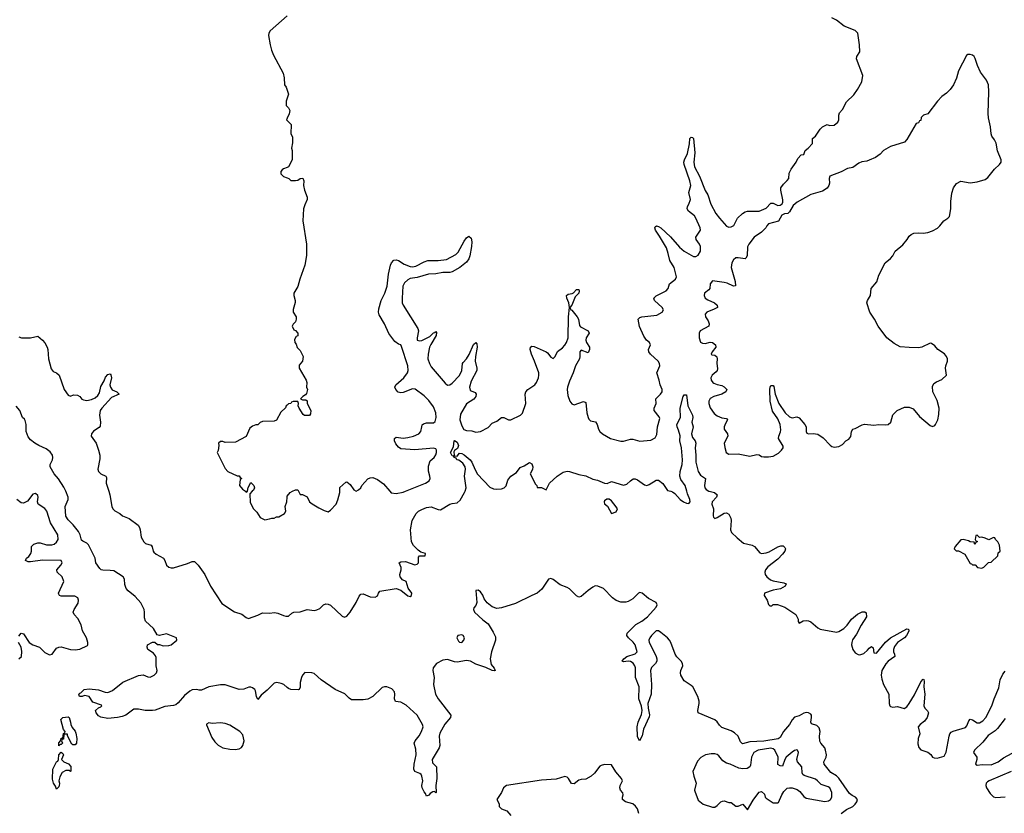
# Model space of a CAD drawing. Header units: inches. Extents: x 2494115 to 2685112, y 774173 to 915163.
# Tile 165 of 215: x 2647716 to 2656123, y 847252 to 854025. Entities that reach past the tile are written whole.
import ezdxf

# ---------------------------------------------------------------- set-up
doc = ezdxf.new("R2010")
doc.units = ezdxf.units.IN
doc.header["$MEASUREMENT"] = 0
for name, color, linetype in [('C6844', 7, 'Continuous'), ('C6845', 7, 'Continuous'), ('C6854', 7, 'Continuous'), ('C6855', 7, 'Continuous')]:
    doc.layers.add(name, color=color, linetype=linetype)

msp = doc.modelspace()

# ---------------------------------------------------------------- linework, layer by layer
at = {"layer": 'C6844', "color": 5}
for points, elevation in [([(2647710, 848764.7), (2647730, 848790.7), (2647750, 848782.8), (2647798, 848710), (2647830, 848690.3), (2647884.9, 848670), (2647930, 848623.1), (2647970, 848604.2), (2647995.1, 848610), (2648030, 848660.7), (2648050, 848670.8), (2648070, 848674), (2648150, 848650.3), (2648190, 848647.2), (2648230, 848653.7), (2648294.5, 848685.5), (2648299, 848690), (2648298, 848710), (2648286.3, 848750), (2648254, 848810), (2648240.6, 848860.6), (2648213.2, 848913.2), (2648182, 848950), (2648174, 848970), (2648181.6, 848990), (2648215.3, 849044.7), (2648218.2, 849070), (2648212.1, 849090), (2648186.4, 849106.4), (2648070, 849104.4), (2648056, 849110), (2648050, 849122), (2648048.6, 849130), (2648092.8, 849230), (2648080.5, 849270), (2648037.6, 849310), (2648033, 849330), (2648068, 849370), (2648079.7, 849390), (2648070, 849409.3), (2647910, 849411.9), (2647810, 849398.4), (2647790, 849399.6), (2647767.3, 849410), (2647775.1, 849430), (2647795, 849444.9), (2647811.6, 849468.4), (2647818.2, 849490), (2647818.3, 849530), (2647838.4, 849550), (2647870, 849561.2), (2647890, 849560.7), (2647944.6, 849544.6), (2647990, 849543.8), (2648010, 849550.1), (2648030, 849565.4), (2648045.4, 849590), (2648042.9, 849630), (2647979.5, 849730), (2647947.2, 849830), (2647930, 849853.8), (2647873, 849890), (2647869.7, 849910), (2647875.4, 849950), (2647870, 849965.2), (2647850, 849982), (2647830, 849974.5), (2647784.2, 849915.8), (2647750, 849898), (2647730, 849901.3), (2647691.2, 849931.2)], 40), ([(2650000, 848326.1), (2649970.9, 848350.9), (2649950, 848360.5), (2649912.5, 848367.5), (2649890, 848363.6), (2649830, 848303.6), (2649778.6, 848261.5), (2649750, 848223.7), (2649737, 848250), (2649730, 848297.2), (2649722.9, 848310), (2649704.2, 848324.2), (2649690, 848329.6), (2649672.1, 848327.9), (2649630, 848311.6), (2649590, 848307.3), (2649470, 848347.3), (2649430, 848349.5), (2649330, 848332.3), (2649270, 848302.4), (2649250, 848301.6), (2649228.2, 848308.2), (2649190, 848304.4), (2649170, 848294.3), (2649123.3, 848256.7), (2649070, 848193.5), (2649050, 848178), (2649030, 848171.9), (2648956.6, 848163.4), (2648872.2, 848132.3), (2648850, 848128.5), (2648787.9, 848128), (2648730, 848141.5), (2648690, 848140.4), (2648622, 848090), (2648590, 848077.7), (2648552, 848070), (2648470, 848060.9), (2648410, 848073.2), (2648390, 848085.2), (2648369.3, 848110), (2648364, 848130), (2648390, 848152), (2648410, 848162), (2648418, 848170), (2648414.6, 848174.6), (2648341.5, 848201.5), (2648309.2, 848249.2), (2648270, 848258), (2648250, 848249), (2648226, 848250), (2648222, 848270), (2648230, 848278), (2648239, 848281), (2648266, 848310), (2648310, 848313), (2648390, 848304.9), (2648445.1, 848285.1), (2648470, 848283.1), (2648510, 848300.4), (2648598, 848370), (2648730, 848426.7), (2648770, 848434.9), (2648810, 848418), (2648830, 848414.9), (2648865.2, 848430), (2648883.7, 848450), (2648889.5, 848470), (2648882, 848510), (2648881.2, 848581.2), (2648877.2, 848597.2), (2648859.3, 848619.3), (2648809.2, 848650), (2648804, 848670), (2648808.7, 848690), (2648850, 848712), (2648870, 848714), (2648892.7, 848692.7), (2648910, 848692), (2648940.7, 848680.7), (2648990, 848684.4), (2649010, 848690.6), (2649059, 848730), (2649055.3, 848750), (2648970, 848783.7), (2648910, 848768.7), (2648890, 848775.3), (2648859.5, 848830), (2648791.3, 848891.3), (2648781.3, 848921.3), (2648783, 848970), (2648778.3, 848990), (2648750, 849049.5), (2648703.5, 849103.5), (2648643.6, 849150), (2648624.7, 849170), (2648614.2, 849205.8), (2648611.6, 849250), (2648598.7, 849270), (2648520.1, 849320.1), (2648490, 849325.4), (2648426.7, 849326.7), (2648411.1, 849331.1), (2648400.6, 849340.6), (2648367, 849390), (2648359.6, 849430), (2648304.4, 849544.4), (2648290, 849558.4), (2648254.7, 849574.7), (2648244.2, 849584.2), (2648232.8, 849630), (2648218.2, 849658.2), (2648174.4, 849714.4), (2648130, 849757.4), (2648110, 849787.3), (2648104.2, 849870), (2648131.6, 849930), (2648131.6, 849950), (2648109.6, 850000)], 20), ([(2648476.6, 850000), (2648485.7, 849970), (2648501.7, 849870), (2648511.4, 849851.4), (2648530, 849832.4), (2648570, 849810.4), (2648594, 849790), (2648650, 849768.2), (2648728.2, 849710), (2648740.3, 849690), (2648745.3, 849670), (2648752.2, 849610), (2648777, 849570), (2648790, 849555.8), (2648839.6, 849539.6), (2648847, 849527), (2648854.6, 849490), (2648861.2, 849481.2), (2648882.6, 849462.6), (2648943.8, 849430), (2648957, 849410), (2648968.5, 849370), (2648990, 849354), (2649010, 849346.3), (2649030, 849347.4), (2649150, 849382.7), (2649190, 849401.3), (2649210, 849400.4), (2649241.1, 849370), (2649296, 849290), (2649344.9, 849190), (2649442.6, 849042.6), (2649550, 848970.3), (2649612.8, 848952.7), (2649650, 848922.4), (2649670, 848915.8), (2649750, 848942), (2649790, 848962.4), (2649850, 848960.3), (2649892.9, 848967.1), (2649921, 848961), (2649970, 848938.9), (2649990, 848934), (2650000, 848934.7)], 20), ([(2649642.9, 850000), (2649650, 849994), (2649662, 849998), (2649662.4, 850000)], 40), ([(2649702.6, 850000), (2649682, 849978), (2649684.7, 849904.7), (2649712, 849850), (2649742, 849822), (2649770, 849778), (2649810, 849756), (2649850, 849764.7), (2649870, 849772), (2649890, 849772), (2649910, 849782), (2649930, 849782), (2649978, 849810), (2649988, 849830), (2649982, 849870), (2649998, 849910), (2650000, 849951.3)], 40), ([(2647710, 848570.4), (2647730.8, 848589.2), (2647734.1, 848634.1), (2647729.8, 848669.8), (2647705.6, 848710)], 40)]:
    msp.add_lwpolyline(points, dxfattribs=dict(at, elevation=elevation))
for points, elevation in [([(2648170, 847835.3), (2648161.2, 847841.2), (2648126, 847914), (2648126, 847926), (2648094, 847926), (2648090, 847886), (2648078, 847882), (2648074, 847870), (2648082, 847850), (2648070, 847838), (2648062, 847838), (2648050, 847828), (2648050, 847854), (2648068, 847872), (2648070, 847892), (2648086, 847894), (2648090, 847934), (2648102, 847938), (2648106, 847950), (2648090, 847966), (2648068.7, 848051.3), (2648086, 848070), (2648130, 848076), (2648138, 848070), (2648151.3, 848030), (2648152, 848010), (2648163.6, 847983.6), (2648190, 847954), (2648196.8, 847936.8), (2648204.9, 847890), (2648201, 847850), (2648190, 847835.3)], 20), ([(2649430, 848023.8), (2649359.7, 848019.7), (2649330, 848023.7), (2649310, 848014), (2649310, 848006), (2649358, 847898), (2649381.4, 847861.4), (2649410, 847832.7), (2649450.3, 847810.3), (2649510, 847798.4), (2649556.7, 847796.7), (2649590, 847803.1), (2649610, 847814.4), (2649621.1, 847830), (2649631.9, 847870), (2649620.7, 847920.7), (2649596.3, 847950), (2649510, 848004.5), (2649470, 848018.9)], 40), ([(2648150, 847608.7), (2648138, 847618), (2648110, 847618), (2648079.6, 847600.4), (2648058, 847562), (2648051, 847530), (2648057.3, 847510), (2648053.2, 847486.8), (2648050, 847478), (2648030, 847458), (2648022.7, 847482.7), (2648005.2, 847510), (2647996.4, 847543.6), (2647998, 847630), (2648030, 847691.3), (2648042, 847698), (2648048.7, 847710), (2648050, 847752), (2648070, 847774), (2648083.6, 847763.6), (2648091.3, 847750), (2648074, 847710), (2648094, 847690), (2648134, 847674), (2648152.7, 847652.7), (2648152.7, 847612.7)], 20)]:
    msp.add_lwpolyline(points, close=True, dxfattribs=dict(at, elevation=elevation))
at = {"layer": 'C6845', "color": 5}
for points, elevation in [([(2650000, 854059.2), (2649854.8, 853930), (2649842.8, 853910), (2649840.7, 853890), (2649854, 853810), (2649866.2, 853766.2), (2649883.4, 853723.4), (2649966.8, 853570), (2649974.8, 853530), (2649978, 853470), (2649991.3, 853450), (2650000, 853424)], 40), ([(2650000, 853356), (2649991.3, 853330), (2649992.7, 853292.7), (2650000, 853284.8)], 40), ([(2650000, 853183.9), (2649994, 853170), (2650000, 853164)], 40), ([(2650000, 852765.2), (2649970, 852753.2), (2649956.8, 852743.2), (2649946, 852730), (2649944.7, 852710), (2649967.5, 852687.5), (2650000, 852675.3)], 40), ([(2647710, 851318), (2647731.1, 851311.1), (2647810, 851310.4), (2647870, 851324), (2647910.4, 851290), (2647930, 851266.8), (2647950.6, 851230), (2647956.3, 851210), (2647961.3, 851130), (2647985.5, 851045.5), (2648003.4, 851023.4), (2648031.3, 851010), (2648052.5, 850992.5), (2648094.9, 850870), (2648130, 850821), (2648150, 850811), (2648177.2, 850822.8), (2648210, 850820.5), (2648230.5, 850810), (2648247.7, 850787.7), (2648260.7, 850780.7), (2648290, 850776.5), (2648330, 850784.2), (2648361.5, 850798.5), (2648383.3, 850816.7), (2648398.6, 850841.4), (2648410, 850896), (2648437.4, 850942.6), (2648450, 850974.8), (2648470, 850998), (2648490, 851002), (2648493.7, 850993.7), (2648500.7, 850970), (2648487.3, 850910), (2648490.5, 850890), (2648506.4, 850866.4), (2648544.7, 850850), (2648564.7, 850830), (2648500.3, 850799.8), (2648416.4, 850710), (2648403.8, 850690), (2648396.4, 850650), (2648407.7, 850590), (2648404, 850556), (2648395.5, 850544.5), (2648347.1, 850512.9), (2648330.6, 850490), (2648327.3, 850470), (2648370.4, 850410.3), (2648390, 850351.3), (2648400.4, 850310), (2648402, 850278), (2648384.9, 850190), (2648390.6, 850170), (2648410, 850150.6), (2648451.3, 850130), (2648458, 850118), (2648455.3, 850070), (2648476.6, 850000)], 20), ([(2648109.6, 850000), (2648094.5, 850034.5), (2648047.1, 850107.1), (2648009.6, 850150), (2647975.3, 850210), (2647975.3, 850230), (2647997.2, 850270), (2647999.5, 850290), (2647995.6, 850310), (2647976.3, 850336.3), (2647943.1, 850363.1), (2647879.5, 850390), (2647845.1, 850410), (2647810, 850438.9), (2647790, 850466), (2647772.8, 850510), (2647773, 850570), (2647764.4, 850604.4), (2647757.1, 850617.1), (2647741.2, 850630), (2647718, 850690), (2647685.6, 850725.6)], 20), ([(2650000, 850736.4), (2649991.6, 850728.4), (2649986, 850714), (2649945.4, 850674.6), (2649910, 850608), (2649890, 850598), (2649790, 850595.3), (2649770, 850588), (2649750, 850568), (2649732.7, 850567.3), (2649703.6, 850556.4), (2649682, 850538), (2649651.1, 850468.9), (2649559.6, 850420.4), (2649470, 850418), (2649450, 850426), (2649430, 850426), (2649414, 850410), (2649418, 850390), (2649411.1, 850348.9), (2649402, 850330), (2649470, 850194), (2649494, 850170), (2649572.7, 850132.7), (2649591.6, 850131.6), (2649598, 850118), (2649614, 850110), (2649598, 850102), (2649592, 850050), (2649619.6, 850019.6), (2649642.9, 850000)], 40), ([(2649662.4, 850000), (2649668.4, 850031.6), (2649690, 850074), (2649714, 850050), (2649722, 850030), (2649712, 850010), (2649702.6, 850000)], 40)]:
    msp.add_lwpolyline(points, dxfattribs=dict(at, elevation=elevation))
at = {"layer": 'C6854', "color": 5}
for points, elevation in [([(2650000, 849951.3), (2650000.4, 849959.6), (2650026, 849990), (2650046, 850000)], 40), ([(2650000, 848934.7), (2650010, 848935.5), (2650039.3, 848960.7), (2650058, 848970), (2650110, 848972), (2650170, 848990.2), (2650230, 848983.2), (2650251.9, 848988.1), (2650278.7, 849001.3), (2650310, 849030.6), (2650330, 849039.1), (2650350, 849038), (2650370, 849027.7), (2650470, 848935.8), (2650490, 848926), (2650510, 848934.4), (2650539.1, 848970), (2650589.7, 849050), (2650614.7, 849105.3), (2650630, 849122), (2650650, 849124.4), (2650710, 849098.7), (2650750, 849095.5), (2650770, 849106.8), (2650779.3, 849130), (2650792.5, 849147.5), (2650930, 849170.4), (2650970, 849156.3), (2651030, 849106.7), (2651050, 849103.1), (2651062.7, 849110), (2651065.1, 849130), (2651033.9, 849173.9), (2651016, 849230), (2650985.8, 849245.8), (2650965.1, 849270), (2650962.4, 849290), (2650972.8, 849330), (2650973, 849350), (2650957.2, 849390), (2650970, 849399.1), (2651010, 849402), (2651090, 849373.7), (2651110, 849377.6), (2651120.5, 849390), (2651121.7, 849438.3), (2651129.3, 849450.7), (2651177.2, 849450), (2651181.2, 849470), (2651140.1, 849480.1), (2651118, 849498), (2651078.5, 849538.5), (2651060.5, 849570), (2651051.6, 849670), (2651066.6, 849750), (2651100.4, 849810), (2651121.3, 849830), (2651150, 849844.7), (2651190, 849861.5), (2651230, 849866.5), (2651290, 849843.7), (2651310, 849843.1), (2651390, 849890.5), (2651410, 849897.3), (2651450, 849900.7), (2651476.6, 849923.4), (2651515.1, 849990), (2651518.4, 850000)], 20), ([(2650096.3, 850000), (2650110, 849974), (2650130, 849972), (2650170, 849952), (2650190.7, 849910.7), (2650213.2, 849893.2), (2650270, 849858), (2650315.3, 849835.3), (2650350, 849824.7), (2650370, 849838), (2650417.2, 849890), (2650432.5, 849927.5), (2650449, 849990), (2650449.2, 850000)], 40), ([(2650875.8, 850000), (2650886.7, 849986.7), (2650930, 849981.3), (2650990, 849992), (2651009.6, 850000)], 40), ([(2653275.5, 850000), (2653290, 849995.5), (2653310, 849981.6), (2653356.5, 849930), (2653383.1, 849910), (2653410, 849897.7), (2653430, 849897), (2653441.1, 849910), (2653438.9, 849930), (2653418, 849978), (2653412.1, 850000)], 20), ([(2653603.7, 850000), (2653649.2, 849989.2), (2653671.7, 849970), (2653664.2, 849950), (2653629.2, 849910), (2653626.4, 849890), (2653639.2, 849850), (2653635.5, 849790), (2653639.9, 849779.9), (2653650, 849767.3), (2653670, 849775.5), (2653730, 849814.3), (2653750, 849816), (2653770, 849804.4), (2653787.4, 849770), (2653790.3, 849749.7), (2653785.5, 849670), (2653794, 849650), (2653842, 849602), (2653896.9, 849556.9), (2653970, 849540.5), (2653990, 849527.7), (2654035.8, 849475.8), (2654050.3, 849470.3), (2654090, 849474.7), (2654115.7, 849484.3), (2654190, 849526.5), (2654213.7, 849533.7), (2654234.9, 849534.9), (2654250, 849522), (2654253.4, 849510), (2654248, 849490), (2654230, 849462.9), (2654190, 849420.7), (2654103.2, 849356.8), (2654082.6, 849330), (2654077.4, 849310), (2654081.7, 849290), (2654094.9, 849270), (2654125.9, 849245.9), (2654150, 849236.1), (2654239.5, 849219.5), (2654258.8, 849210), (2654250.6, 849190), (2654212.9, 849167.1), (2654150, 849155.1), (2654074, 849130), (2654072, 849110), (2654098, 849070), (2654110, 849034), (2654122, 849022), (2654136.4, 849023.6), (2654150, 849034), (2654187.3, 849032.7), (2654250, 849011.3), (2654342, 848950), (2654362, 848910), (2654362, 848890), (2654370, 848874), (2654405.6, 848894.4), (2654430, 848898), (2654450, 848894.9), (2654470, 848885.5), (2654530, 848836), (2654550, 848824.7), (2654690, 848797), (2654710, 848803.6), (2654752.2, 848830), (2654781.1, 848859), (2654819.2, 848910), (2654870, 848951.6), (2654910, 848972.7), (2654932.7, 848972.7), (2654942, 848962), (2654946.4, 848930), (2654901.2, 848858.8), (2654859.6, 848780.4), (2654827.2, 848732.8), (2654820.2, 848710), (2654819.3, 848690), (2654830.2, 848650), (2654850, 848622.3), (2654873.6, 848606.4), (2654890, 848603.6), (2654923.3, 848616.7), (2654955.9, 848644.1), (2654970, 848662.4), (2654990, 848674.9), (2655003.4, 848663.4), (2655010, 848622), (2655030, 848618), (2655108.1, 848711.9), (2655150, 848748.4), (2655290, 848826), (2655304.7, 848824.7), (2655306, 848810), (2655299.6, 848790), (2655287, 848770), (2655270, 848749.8), (2655211.1, 848708.9), (2655184.5, 848675.5), (2655175.5, 848650), (2655177.7, 848630), (2655186.4, 848610), (2655186.7, 848590), (2655130, 848551.4), (2655110, 848527.3), (2655076.6, 848470), (2655070.1, 848430), (2655076, 848396), (2655092.2, 848350), (2655137.6, 848270), (2655138.8, 848190), (2655145.8, 848170), (2655150, 848164.2), (2655170, 848157.7), (2655210, 848164), (2655266.6, 848146.6), (2655290, 848160.3), (2655310, 848188.8), (2655356.2, 848263.8), (2655410, 848374), (2655430, 848395.5), (2655434.4, 848394.4), (2655438, 848378), (2655434.4, 848330), (2655443.2, 848270), (2655435.9, 848170), (2655443.6, 848150), (2655467.9, 848127.9), (2655475.6, 848110), (2655463.2, 848070), (2655441.1, 848038.9), (2655404.4, 848010), (2655387.8, 847990), (2655400.9, 847930), (2655386.9, 847890), (2655383.8, 847843.8), (2655392.5, 847812.5), (2655410, 847794.8), (2655470, 847774), (2655494, 847754), (2655510, 847731), (2655524.9, 847724.9), (2655550, 847723.8), (2655610, 847740.5), (2655626.1, 847773.9), (2655650.9, 847910), (2655658.3, 847930), (2655670, 847944.9), (2655686.4, 847953.6), (2655790, 847983.2), (2655802.5, 847997.5), (2655819.1, 848040.9), (2655830, 848054.9), (2655850, 848049.1), (2655890, 848024.2), (2655910, 848023.9), (2655939.4, 848040.6), (2655963.4, 848070), (2656015.3, 848170), (2656035.5, 848230), (2656076.6, 848323.4), (2656086.2, 848390), (2656110, 848439.1), (2656130, 848464.4)], 20), ([(2654730, 847249.5), (2654776, 847284), (2654830, 847310.9), (2654850.5, 847330), (2654863.7, 847350), (2654868.9, 847370), (2654851.9, 847390), (2654823.1, 847403.1), (2654800, 847420), (2654710.5, 847550.5), (2654690, 847571.5), (2654640.6, 847600.6), (2654585.1, 847670), (2654581.8, 847690), (2654600.7, 847730), (2654603.7, 847750), (2654596.2, 847790), (2654589.8, 847809.8), (2654556.2, 847850), (2654548.5, 847868.5), (2654544.2, 847910), (2654549.6, 847950), (2654541.4, 847981.5), (2654521.4, 848001.5), (2654476.6, 848016.6), (2654470, 848029), (2654476, 848070), (2654475.4, 848090), (2654470, 848096.9), (2654452, 848110), (2654430, 848113), (2654410, 848106.8), (2654370, 848084), (2654330, 848071.6), (2654312.2, 848050), (2654289.6, 848010), (2654237, 847950), (2654210, 847899.8), (2654192.7, 847887.3), (2654070, 847866.7), (2653950, 847860.7), (2653886.2, 847846.1), (2653870, 847860.7), (2653851.1, 847910), (2653819.8, 847939.8), (2653790, 847957.1), (2653710, 847984.4), (2653690, 848004.6), (2653672.3, 848032.3), (2653650.2, 848050.2), (2653509.9, 848109.9), (2653504.6, 848130), (2653517.9, 848190), (2653517.8, 848210), (2653506.1, 848250), (2653462.2, 848330), (2653450, 848343.7), (2653390, 848381.7), (2653362, 848430), (2653358.5, 848450), (2653361.2, 848470), (2653377, 848510), (2653376.5, 848530), (2653364.8, 848550), (2653327.6, 848587.6), (2653312, 848610), (2653275.8, 848710), (2653264.3, 848730), (2653246.7, 848750), (2653190, 848796.2), (2653170, 848809.9), (2653150, 848809.2), (2653110.8, 848770), (2653095.1, 848750), (2653086.7, 848730), (2653089.2, 848709.2), (2653123.2, 848650), (2653149.3, 848590), (2653156.2, 848570), (2653155.8, 848550), (2653144, 848530), (2653110, 848495.4), (2653102.3, 848470), (2653109.3, 848350), (2653106.7, 848270), (2653079.7, 848190), (2653081.6, 848150), (2653092.2, 848092.2), (2653090, 848074), (2653042, 847970), (2653030, 847913.2), (2653009.3, 847870), (2652990, 847908), (2652987.6, 847990), (2652996.8, 848030), (2653026.1, 848093.9), (2653030.8, 848130), (2653025.4, 848165.4), (2653003.5, 848230), (2653003.9, 848330), (2652973.2, 848410), (2652973.5, 848493.5), (2652968.7, 848510), (2652952.7, 848532.7), (2652930, 848547.3), (2652910, 848549.8), (2652870, 848543.7), (2652859, 848550), (2652873.2, 848570), (2652899.3, 848590), (2652970, 848611.7), (2652987.1, 848630), (2652970.3, 848690.3), (2652953.9, 848713.9), (2652914.4, 848750), (2652899.8, 848770), (2652903.8, 848790), (2652977.4, 848862.6), (2653027.7, 848892.3), (2653076.5, 848930), (2653150.6, 849010), (2653159.5, 849030), (2653149.8, 849050), (2653085, 849085), (2653030, 849132.1), (2653010, 849135.4), (2652999.1, 849130), (2652950, 849083.4), (2652910, 849059.9), (2652890, 849055), (2652850, 849055.4), (2652810, 849069.2), (2652776.8, 849090), (2652699.8, 849170), (2652651.7, 849191.7), (2652630, 849192.3), (2652610, 849183.4), (2652570, 849155), (2652510, 849102.4), (2652490, 849095.3), (2652470, 849108.7), (2652410, 849167), (2652390, 849179.5), (2652330, 849201), (2652270, 849246.5), (2652250, 849255.5), (2652230, 849249.8), (2652173.7, 849166.3), (2652135.2, 849130), (2652088.6, 849111.4), (2651950, 849042.1), (2651830, 849005.8), (2651790, 849000.3), (2651750, 849014.2), (2651708.4, 849048.4), (2651682.6, 849082.6), (2651670, 849113), (2651650, 849143.5), (2651630, 849157.3), (2651610, 849153.2), (2651619.6, 849050), (2651610, 849026.6), (2651594, 849006), (2651590.4, 848990), (2651598.7, 848970), (2651670, 848903.1), (2651715.5, 848870), (2651759.3, 848799.3), (2651777.5, 848757.5), (2651777.3, 848730), (2651743.6, 848630), (2651734.3, 848570), (2651740.9, 848520.9), (2651766, 848490), (2651774.8, 848470), (2651770, 848466.6), (2651750, 848469.6), (2651697.1, 848497.1), (2651610, 848526), (2651565.2, 848550), (2651530, 848556.9), (2651450, 848542.6), (2651430, 848544.4), (2651370, 848563.5), (2651330, 848560.4), (2651275.3, 848530), (2651246.6, 848493.4), (2651242.3, 848470), (2651253.7, 848410), (2651248.9, 848350), (2651266.7, 848270), (2651289.4, 848229.4), (2651398, 848090), (2651394, 848070), (2651347.2, 848012.8), (2651304.4, 847935.6), (2651297.7, 847910), (2651302.3, 847830), (2651298.2, 847810), (2651236.5, 847710), (2651241.4, 847681.4), (2651274, 847650), (2651278.4, 847550), (2651270.4, 847490), (2651271.1, 847428.9), (2651270, 847426), (2651268, 847428), (2651258, 847438), (2651243.6, 847436.4), (2651219.6, 847420.4), (2651210, 847406), (2651190, 847398), (2651181.5, 847421.5), (2651170, 847434), (2651153.2, 847470), (2651149.7, 847490), (2651159.6, 847530), (2651149.7, 847570), (2651142.7, 847582.7), (2651131.2, 847591.2), (2651089.6, 847610), (2651082.2, 847630), (2651085.5, 847670), (2651101.8, 847750), (2651098.9, 847798.9), (2651082.9, 847850), (2651091.6, 847870), (2651125.7, 847914.3), (2651146.2, 847950), (2651159.7, 847990), (2651156, 848010), (2651108.6, 848088.6), (2651015.1, 848175.1), (2650970, 848200.3), (2650925.9, 848205.9), (2650917.6, 848230), (2650920.2, 848270), (2650915, 848290), (2650893.4, 848313.4), (2650850, 848331.6), (2650830, 848332.4), (2650810, 848324.6), (2650731.6, 848248.4), (2650690, 848226.5), (2650650, 848221.1), (2650550, 848221.1), (2650530, 848233.6), (2650492.1, 848272.1), (2650408.4, 848308.4), (2650290, 848391), (2650230, 848445.6), (2650210, 848451.3), (2650150, 848452.8), (2650130.4, 848430), (2650121.6, 848410), (2650110.4, 848369.6), (2650112.3, 848327.7), (2650102, 848310), (2650093.7, 848306.3), (2650030, 848309.7), (2650010, 848317.6), (2650000, 848326.1)], 20), ([(2656130, 848059.8), (2656065.4, 847974.5), (2656044.7, 847955.3), (2655983.3, 847916.7), (2655939.6, 847860.4), (2655868.4, 847790), (2655860.5, 847770), (2655886.7, 847730), (2655888.5, 847710), (2655876, 847670), (2655890, 847663.8), (2655932.4, 847667.6), (2656010, 847664.8), (2656069.7, 847690), (2656116.1, 847724), (2656190, 847766)], 20), ([(2653003.7, 847250), (2652992, 847290), (2652973.7, 847313.7), (2652951.5, 847331.5), (2652889.3, 847350), (2652863.6, 847370), (2652863.5, 847390), (2652869.7, 847410), (2652866.6, 847426.6), (2652846.6, 847450), (2652839.1, 847470), (2652843.5, 847490), (2652862.4, 847530), (2652854.5, 847550), (2652806, 847606), (2652770, 847666), (2652710, 847667.8), (2652679.9, 847660.1), (2652670, 847654.5), (2652624.1, 847595.9), (2652596, 847570), (2652550, 847542.7), (2652510, 847540.9), (2652490, 847535.1), (2652450, 847504), (2652427.7, 847507.7), (2652400.9, 847550), (2652390, 847559.5), (2652370, 847567), (2652296.7, 847543.3), (2652170, 847533.6), (2651872, 847490), (2651846, 847470), (2651831, 847430), (2651791.3, 847370), (2651810, 847334), (2651811, 847310), (2651830, 847291), (2651874, 847274), (2651910, 847234)], 40), ([(2656180.4, 847610), (2655992.9, 847530), (2655980.3, 847519.7), (2655968.9, 847508.9), (2655965.5, 847490), (2655971.4, 847470), (2656001.2, 847421.2), (2656030, 847391.7), (2656050, 847386.5), (2656130, 847392.8)], 20)]:
    msp.add_lwpolyline(points, dxfattribs=dict(at, elevation=elevation))
for points, elevation in [([(2652750, 849933.2), (2652730, 849933.2), (2652710, 849919), (2652705.5, 849910), (2652710, 849892), (2652733.7, 849873.7), (2652770, 849812), (2652810, 849826), (2652819.3, 849850), (2652810, 849868.7), (2652770, 849919)], 20), ([(2655890, 849626), (2655878, 849622), (2655874, 849590), (2655878, 849578), (2655890, 849574), (2655891.6, 849568.4), (2655878, 849562), (2655870, 849546), (2655866, 849566), (2655830, 849568.7), (2655816.4, 849576.4), (2655770, 849588), (2655750, 849586), (2655702, 849530), (2655694, 849510), (2655712.7, 849492.7), (2655731.6, 849491.6), (2655784.7, 849464.7), (2655830, 849384.7), (2655842, 849382), (2655850, 849374), (2655872.7, 849372.7), (2655894, 849350), (2655930, 849344.7), (2655948.4, 849351.6), (2655987.3, 849392.7), (2656010, 849394), (2656068, 849450), (2656070, 849474), (2656086, 849490), (2656080.4, 849540.4), (2656068.4, 849568.4), (2656046, 849590), (2656042, 849602), (2656030, 849606), (2655990, 849586), (2655960.4, 849600.4), (2655930, 849608), (2655910, 849606)], 40), ([(2651490, 848775.1), (2651456, 848770), (2651448.5, 848750), (2651462.5, 848722.5), (2651470, 848711.3), (2651490, 848711), (2651509, 848730), (2651514, 848750), (2651501.2, 848770)], 20), ([(2654130, 847809.1), (2654020.5, 847790), (2653983.6, 847770), (2653963.6, 847730), (2653956.5, 847663.5), (2653950.4, 847649.6), (2653927, 847633), (2653890, 847631), (2653857.2, 847637.2), (2653782.7, 847670), (2653750, 847678.9), (2653720.2, 847700.2), (2653683.9, 847743.9), (2653670, 847754), (2653650, 847759.7), (2653619.9, 847760.1), (2653570.4, 847749.7), (2653532.1, 847727.9), (2653503.7, 847696.3), (2653462.8, 847610), (2653470.7, 847570), (2653490.6, 847510), (2653478, 847450), (2653479.6, 847439.6), (2653510, 847364.7), (2653551.1, 847331.1), (2653630, 847304.7), (2653650, 847304.7), (2653670, 847318), (2653702, 847350), (2653716.9, 847356.9), (2653730, 847358), (2653770, 847344.7), (2653790, 847344.7), (2653830, 847312), (2653850, 847312), (2653890, 847331.3), (2653930, 847282), (2653977.1, 847362.9), (2654010, 847406), (2654030, 847431), (2654050, 847438), (2654075.3, 847415.3), (2654082, 847390), (2654090, 847382), (2654150, 847342), (2654190, 847342), (2654194.6, 847345.4), (2654222.7, 847410), (2654240.8, 847439.2), (2654270, 847465.5), (2654290, 847470.6), (2654310, 847470.5), (2654354.6, 847454.6), (2654377.1, 847437.1), (2654410, 847394.9), (2654430, 847382.4), (2654590, 847351.4), (2654622.6, 847357.4), (2654638.3, 847370), (2654649.7, 847390), (2654648.8, 847430), (2654631.6, 847470), (2654619.2, 847479.2), (2654558.1, 847498.1), (2654528.4, 847530), (2654510, 847542.5), (2654413.5, 847573.5), (2654402.3, 847582.3), (2654396.4, 847596.4), (2654393.5, 847650), (2654358.3, 847690), (2654352.1, 847710), (2654365, 847770), (2654356.9, 847790), (2654350, 847793.7), (2654330, 847787.2), (2654310, 847773.7), (2654261.2, 847730), (2654248, 847710), (2654230, 847654.5), (2654210, 847656.9), (2654189.7, 847669.7), (2654190.9, 847730), (2654162.9, 847790), (2654150, 847803.5)], 40)]:
    msp.add_lwpolyline(points, close=True, dxfattribs=dict(at, elevation=elevation))
at = {"layer": 'C6855', "color": 5}
for points, elevation in [([(2651009.6, 850000), (2651181.6, 850070), (2651211.1, 850090), (2651220.4, 850110), (2651219.3, 850130), (2651207, 850173), (2651205.3, 850214.7), (2651220.5, 850259.5), (2651256, 850290), (2651270, 850311), (2651276.3, 850330), (2651276.3, 850350), (2651270, 850362.7), (2651249.6, 850369.7), (2651090, 850353.9), (2650970, 850363.9), (2650950, 850375.8), (2650926.7, 850406.7), (2650917.7, 850430), (2650916.9, 850450), (2650930, 850463.1), (2650990, 850454.5), (2651030, 850458.3), (2651077.6, 850470), (2651124, 850490), (2651142, 850510), (2651148.5, 850551.5), (2651153.7, 850566.3), (2651163.5, 850576.5), (2651190, 850584.6), (2651250, 850583.6), (2651264.8, 850595.2), (2651273.4, 850630), (2651268.1, 850670), (2651250, 850720.5), (2651210, 850775.8), (2651170, 850814.2), (2651092.2, 850872.2), (2651070, 850874), (2650990, 850844.8), (2650970, 850841.7), (2650947.2, 850847.2), (2650926.9, 850870), (2650920.4, 850890), (2650926.9, 850910), (2650995.3, 850970), (2651028.7, 851010), (2651034, 851030), (2651029, 851070), (2650977.1, 851237.1), (2650969.7, 851250), (2650950, 851257.1), (2650920.1, 851280.1), (2650866.8, 851346.8), (2650830.4, 851430), (2650785, 851505), (2650780.2, 851530), (2650783.3, 851556.7), (2650803.4, 851630), (2650833.2, 851690), (2650854.1, 851750), (2650865.4, 851854.6), (2650881.1, 851930), (2650890, 851950.6), (2650910, 851974), (2650930, 851976.3), (2650950, 851970.4), (2650999.6, 851939.6), (2651050, 851919), (2651070, 851916.1), (2651097.3, 851922.7), (2651170, 851959.6), (2651202, 851970), (2651290, 851971.1), (2651361.2, 851978.8), (2651439.1, 852020.9), (2651459.8, 852040.2), (2651510, 852134), (2651530, 852164), (2651550, 852178), (2651570, 852162), (2651575.3, 852130), (2651574.7, 852090), (2651560.2, 852010), (2651550, 851983.6), (2651530, 851956.9), (2651474.9, 851910), (2651410, 851872.4), (2651390, 851867.3), (2651330, 851867.8), (2651270, 851857.4), (2651206.4, 851853.6), (2651110, 851823.8), (2651050, 851815.1), (2651030, 851806.4), (2651001.8, 851778.2), (2650987.6, 851750), (2650981.1, 851650), (2650982.9, 851610), (2650991.3, 851590), (2651115.7, 851390), (2651120.6, 851370), (2651109.2, 851310), (2651110.4, 851290.4), (2651130, 851284.4), (2651150, 851288.1), (2651218.1, 851321.9), (2651250, 851351.8), (2651264.2, 851355.8), (2651270, 851362.8), (2651275.6, 851355.6), (2651271.4, 851330), (2651225.8, 851254.2), (2651216.1, 851230), (2651202.5, 851170), (2651200.6, 851130), (2651213.8, 851090), (2651230, 851062), (2651350, 850923.1), (2651370, 850906.7), (2651390, 850909.1), (2651410, 850923.9), (2651471.9, 850988.1), (2651491.7, 851030), (2651497.2, 851090), (2651501.6, 851098.4), (2651530.4, 851129.6), (2651552.7, 851167.3), (2651590, 851252.2), (2651610, 851270.6), (2651618.2, 851258.2), (2651620.8, 851230), (2651607.9, 851152.1), (2651605.9, 851110), (2651619, 851050), (2651618.3, 851030), (2651570, 850941.6), (2651556.5, 850890), (2651563.2, 850863.2), (2651570, 850856.5), (2651604.6, 850844.6), (2651614.9, 850830), (2651610.2, 850810), (2651594.4, 850785.6), (2651530, 850745.4), (2651480.4, 850659.6), (2651475, 850610), (2651490, 850559.5), (2651508.7, 850528.7), (2651530, 850518.5), (2651575.3, 850515.3), (2651610, 850506.3), (2651649.7, 850510.3), (2651715.1, 850544.9), (2651750, 850580.7), (2651790, 850599.1), (2651830, 850630.6), (2651850, 850630.8), (2651890, 850610.8), (2651910, 850610.8), (2651991, 850649), (2652010, 850667.3), (2652036.3, 850750), (2652031.6, 850830), (2652038.4, 850850), (2652055.1, 850870), (2652113.2, 850910), (2652129.2, 850930), (2652146, 850970), (2652149.3, 850990), (2652149.1, 851010.9), (2652112.6, 851110), (2652084.7, 851170), (2652075.6, 851210), (2652077.2, 851230), (2652090, 851239.1), (2652110, 851236.4), (2652211.7, 851191.7), (2652223.1, 851183.1), (2652250, 851145.5), (2652270, 851134.8), (2652289, 851150), (2652307.7, 851192.3), (2652350, 851224), (2652370, 851247.3), (2652385.1, 851270), (2652398, 851310), (2652400.5, 851490), (2652409.5, 851570), (2652403.6, 851610), (2652386.3, 851650), (2652384.5, 851670), (2652398, 851682), (2652432.5, 851687.5), (2652445.6, 851694.4), (2652470, 851722.8), (2652483.6, 851723.6), (2652490, 851722), (2652492.7, 851710), (2652490.5, 851690), (2652459.1, 851660.9), (2652430, 851588), (2652412, 851570), (2652422, 851550), (2652430, 851546), (2652477.1, 851490), (2652486.4, 851470), (2652496.4, 851416.4), (2652503.7, 851403.7), (2652570.6, 851370), (2652578, 851350), (2652554, 851310), (2652548.7, 851290), (2652554.4, 851270), (2652580.4, 851230), (2652581.6, 851210), (2652570, 851181.2), (2652510, 851205.2), (2652497.3, 851190), (2652499.5, 851150), (2652494.4, 851130), (2652461.3, 851070), (2652443.1, 851010), (2652410, 850941.2), (2652392.2, 850890), (2652390.4, 850870), (2652397.5, 850817.5), (2652414, 850770), (2652430, 850746.8), (2652450, 850737.3), (2652530, 850765.5), (2652550, 850758), (2652558.7, 850670), (2652568.9, 850630), (2652576.7, 850616.7), (2652590, 850602), (2652632.8, 850592.7), (2652645.7, 850570), (2652657.6, 850530), (2652670.3, 850510), (2652692.2, 850490), (2652759.3, 850450), (2652850, 850428.6), (2652870, 850428.5), (2652930, 850445.8), (2652950, 850445.6), (2653011.5, 850428.5), (2653104.4, 850435.6), (2653143.1, 850456.9), (2653156.3, 850483.7), (2653161.7, 850550), (2653180.2, 850620.2), (2653176.1, 850636.1), (2653134, 850690), (2653133.3, 850710), (2653149.8, 850750), (2653147.6, 850790), (2653187, 850830), (2653200.3, 850850), (2653200.3, 850870), (2653183.8, 850910), (2653177.1, 850950), (2653157.4, 851010), (2653181.4, 851070), (2653179.4, 851090), (2653167.2, 851110), (2653102.7, 851170), (2653087.1, 851190), (2653083.5, 851210), (2653100.9, 851250), (2653092.7, 851270), (2653067.3, 851290), (2653045.5, 851325.5), (2653007.6, 851407.6), (2652995.8, 851470), (2653010, 851484.2), (2653029, 851490), (2653155.5, 851504.5), (2653201.2, 851530), (2653211.8, 851550), (2653200.7, 851570), (2653136.4, 851630), (2653131.2, 851650), (2653150.7, 851669.3), (2653237, 851710), (2653253, 851730), (2653263.6, 851770), (2653316, 851810), (2653324.5, 851830), (2653303.1, 851910), (2653267.1, 851970), (2653253.6, 852030), (2653237.3, 852077.3), (2653179.1, 852179.1), (2653143.6, 852230), (2653138, 852250), (2653141.2, 852258.8), (2653154, 852266), (2653170, 852261.6), (2653190, 852248.2), (2653273.4, 852173.4), (2653350, 852082.6), (2653390, 852050.3), (2653470, 852004), (2653490, 852002.8), (2653510, 852016), (2653529.2, 852050), (2653529.2, 852090), (2653521.2, 852110), (2653492.3, 852150), (2653489.6, 852169.6), (2653529.5, 852230), (2653526.3, 852250), (2653490, 852331.5), (2653477.2, 852350), (2653427, 852390), (2653414.7, 852410), (2653417.4, 852430), (2653430, 852450.7), (2653443.5, 852490), (2653429.7, 852550), (2653447.1, 852610), (2653438.2, 852650), (2653389.7, 852790), (2653386.6, 852810), (2653391.6, 852830), (2653417.4, 852882.6), (2653434.5, 852965.5), (2653438, 853010), (2653450, 853024), (2653461, 853021), (2653470, 853012), (2653479.1, 852890), (2653471, 852810), (2653478.5, 852770), (2653520.2, 852690), (2653568.7, 852568.7), (2653590.4, 852530), (2653617.6, 852450), (2653660.3, 852370), (2653690, 852330.4), (2653750, 852264), (2653770, 852253.4), (2653790, 852256.3), (2653812.3, 852270), (2653845.2, 852330), (2653886, 852370), (2653910, 852386.8), (2653930.9, 852390.9), (2654028.7, 852391.3), (2654090, 852418), (2654130, 852458), (2654150, 852458.8), (2654190, 852438.8), (2654210, 852441), (2654226, 852454), (2654232.7, 852467.3), (2654232.9, 852487.1), (2654214, 852570), (2654215.3, 852590), (2654238, 852622), (2654270, 852652), (2654282, 852670), (2654285.6, 852714.4), (2654304, 852750), (2654345.2, 852810), (2654359, 852841), (2654388.4, 852871.6), (2654410, 852874), (2654422, 852910), (2654448, 852930), (2654486, 852970), (2654486, 853010), (2654510, 853032), (2654550, 853092), (2654570, 853112), (2654610, 853132), (2654630, 853122), (2654670, 853124.7), (2654702, 853150), (2654708.7, 853170), (2654708.7, 853210), (2654715.3, 853230), (2654742, 853258), (2654776.5, 853323.5), (2654836.6, 853383.4), (2654869.5, 853430.5), (2654905.6, 853494.4), (2654914, 853550), (2654861.2, 853690), (2654864, 853710), (2654889.3, 853750.7), (2654886.6, 853810), (2654872.7, 853910), (2654850, 853934), (2654755.3, 853970), (2654690, 854021.2), (2654650, 854042)], 40), ([(2650000, 853424), (2650011.3, 853390), (2650000, 853356)], 40), ([(2650000, 853284.8), (2650010, 853274), (2650022, 853250), (2650016.9, 853223.1), (2650000, 853183.9)], 40), ([(2650000, 853164), (2650034, 853130), (2650032, 853050), (2650045.4, 853025.4), (2650045.4, 852974.6), (2650038, 852930), (2650042, 852910), (2650042, 852830), (2650012, 852770), (2650000, 852765.2)], 40), ([(2650000, 852675.3), (2650014, 852670), (2650032.7, 852652.7), (2650071.6, 852651.6), (2650090, 852656), (2650110, 852670.6), (2650134, 852674), (2650141, 852650), (2650138.8, 852610), (2650146.8, 852570), (2650172, 852510), (2650172, 852490), (2650150, 852446), (2650140.7, 852410), (2650133.4, 852310), (2650166, 852110), (2650166.4, 852013.6), (2650151.1, 851931.1), (2650107.9, 851812.1), (2650090, 851748), (2650057.3, 851690), (2650056.3, 851670), (2650067.3, 851630), (2650067.1, 851612.9), (2650052, 851552), (2650052, 851530), (2650076, 851490), (2650076, 851470), (2650070, 851446), (2650050, 851426), (2650042, 851410), (2650058, 851378), (2650070, 851374), (2650091.1, 851351.1), (2650090, 851326), (2650078, 851322), (2650063.6, 851296.4), (2650064.7, 851270), (2650076, 851256), (2650086.4, 851226.4), (2650110, 851202), (2650136, 851150), (2650131.3, 851110), (2650103, 851077), (2650102, 851050), (2650161, 850950), (2650166.8, 850930), (2650164.7, 850890), (2650174, 850870), (2650165.4, 850834.6), (2650156.9, 850823.1), (2650134, 850810), (2650114, 850790), (2650130, 850782), (2650159.6, 850779.6), (2650171.6, 850771.6), (2650171.3, 850750), (2650201, 850690), (2650198, 850662), (2650191.6, 850648.4), (2650148.4, 850648.4), (2650136.4, 850656.4), (2650102, 850710), (2650095.3, 850730), (2650098, 850750), (2650090, 850766), (2650050, 850766), (2650038, 850762), (2650031.6, 850748.4), (2650010, 850746), (2650000, 850736.4)], 40), ([(2653412.1, 850000), (2653398.7, 850050), (2653361.4, 850101.4), (2653353.6, 850130), (2653355.7, 850170), (2653373.5, 850230), (2653376.4, 850270), (2653365.9, 850370), (2653353.2, 850430), (2653354.2, 850474.2), (2653342.1, 850522.1), (2653329.8, 850550), (2653327.7, 850570), (2653356.8, 850630), (2653356.4, 850710), (2653380.7, 850810), (2653390, 850824), (2653410, 850824.7), (2653421.1, 850730), (2653460.6, 850650), (2653462.6, 850630), (2653454.6, 850590), (2653466.3, 850550), (2653452.7, 850490), (2653460.3, 850460.3), (2653484.2, 850430), (2653488.9, 850410), (2653482.2, 850370), (2653489.3, 850310), (2653487.8, 850250), (2653509.3, 850170), (2653530, 850136.9), (2653570.2, 850110.2), (2653562.7, 850050), (2653566.4, 850030), (2653576.1, 850016.1), (2653600.7, 850000.7), (2653603.7, 850000)], 20), ([(2651518.4, 850000), (2651528.2, 850030), (2651513.6, 850130), (2651523.1, 850190), (2651519.7, 850210), (2651499.2, 850239.2), (2651465, 850265), (2651449.5, 850270), (2651443.2, 850283.2), (2651425.2, 850290), (2651422, 850298), (2651430, 850302), (2651450, 850298.8), (2651470, 850324.7), (2651490, 850323), (2651510, 850311.8), (2651562, 850270), (2651576.8, 850250), (2651603.7, 850183.7), (2651625.5, 850145.5), (2651730, 850034.8), (2651762, 850022), (2651790, 850018), (2651830, 850020.7), (2651854, 850030), (2651870, 850046), (2651884.9, 850095.1), (2651909.4, 850130), (2651958, 850162), (2651990, 850202.8), (2652023, 850217), (2652070, 850247.3), (2652090, 850236), (2652098.4, 850210), (2652093.7, 850186.3), (2652074.8, 850150), (2652120.7, 850060.7), (2652132, 850050), (2652134, 850034), (2652170, 850031.3), (2652210, 850014), (2652239, 850070), (2652304, 850130), (2652357.4, 850162.6), (2652390, 850171.8), (2652410, 850170.3), (2652490, 850144), (2652550, 850133.4), (2652610, 850103), (2652650, 850096.4), (2652710, 850070.6), (2652732.3, 850067.7), (2652770, 850082.8), (2652870, 850052.7), (2652899.7, 850060.3), (2652930, 850090.4), (2652954.7, 850105.3), (2652970, 850107), (2652990, 850098), (2653050, 850054.4), (2653070, 850050.4), (2653090, 850057.1), (2653150, 850096.4), (2653170, 850094.9), (2653206, 850066), (2653248.4, 850008.4), (2653275.5, 850000)], 20), ([(2650449.2, 850000), (2650450, 850034), (2650500.4, 850079.6), (2650510, 850082), (2650538, 850058), (2650570, 850012), (2650590, 850002), (2650610, 850012), (2650628, 850030), (2650638, 850050), (2650690, 850106), (2650710, 850114.8), (2650730, 850117.3), (2650770, 850100.7), (2650823.4, 850063.4), (2650875.8, 850000)], 40), ([(2650046, 850000), (2650070, 850012), (2650090, 850012), (2650096.3, 850000)], 40)]:
    msp.add_lwpolyline(points, dxfattribs=dict(at, elevation=elevation))
for points, elevation in [([(2655830, 853729.5), (2655810.6, 853729.4), (2655799.1, 853720.9), (2655730.7, 853590), (2655713.7, 853526.3), (2655690, 853468.7), (2655661, 853430), (2655630, 853399), (2655590.5, 853369.5), (2655551, 853330), (2655470, 853222), (2655434, 853210), (2655414, 853190), (2655410, 853166), (2655398, 853162), (2655390, 853146), (2655370, 853138), (2655290, 853004), (2655270, 852981.2), (2655150, 852944), (2655092, 852910), (2655062, 852878), (2655022, 852850), (2654970, 852826), (2654950, 852817.2), (2654907.5, 852812.5), (2654879.8, 852800.2), (2654830, 852765.2), (2654784.5, 852755.5), (2654730, 852727), (2654632, 852690), (2654626, 852670), (2654631.3, 852630), (2654624.7, 852610), (2654610, 852588.7), (2654570, 852562), (2654470, 852534), (2654352.8, 852467.2), (2654321.1, 852438.9), (2654290, 852386), (2654274, 852370), (2654247.3, 852367.3), (2654222.8, 852357.2), (2654193.7, 852306.3), (2654110, 852282), (2654094.4, 852265.6), (2654086.8, 852250), (2654048.6, 852211.4), (2653987.3, 852170), (2653940.7, 852110), (2653930, 852086), (2653928.4, 852010), (2653916.3, 851990), (2653910, 851985.6), (2653850, 851993.6), (2653830, 851991.8), (2653810, 851975.1), (2653795.8, 851950), (2653790.4, 851910), (2653824, 851790), (2653826.8, 851753.2), (2653810, 851751.6), (2653756.4, 851776.4), (2653730, 851783.1), (2653630, 851796.9), (2653610.4, 851770), (2653608.9, 851730), (2653601.3, 851718.7), (2653564.2, 851690), (2653560.5, 851670), (2653569.2, 851649.2), (2653590, 851634.5), (2653648.9, 851610), (2653670.3, 851590), (2653674, 851570), (2653646.1, 851553.9), (2653582.4, 851530), (2653570, 851512.3), (2653570.3, 851490), (2653594.6, 851454.6), (2653603.9, 851430), (2653600.3, 851410), (2653526, 851370), (2653517.6, 851350), (2653517, 851310), (2653530, 851274), (2653545, 851264.9), (2653570, 851260.8), (2653610, 851272.6), (2653630, 851271.4), (2653658, 851250), (2653660.3, 851230), (2653627.7, 851190), (2653618.8, 851170), (2653624.9, 851164.9), (2653650, 851162.4), (2653668.7, 851148.7), (2653671.5, 851131.5), (2653667.5, 851092.5), (2653674, 851046), (2653670.2, 851030), (2653661.3, 851018.7), (2653627.6, 850990), (2653618.3, 850970), (2653619.6, 850950), (2653633.4, 850930), (2653643.7, 850923.7), (2653670, 850912.6), (2653710, 850904), (2653731.7, 850891.7), (2653752.9, 850870), (2653744.6, 850850), (2653710, 850830.5), (2653641.3, 850810), (2653610, 850793.3), (2653598.9, 850770), (2653600.2, 850750), (2653612.5, 850712.5), (2653644.1, 850664.1), (2653670, 850645.1), (2653710, 850628.4), (2653750, 850621.1), (2653759.6, 850610), (2653741.2, 850578.8), (2653731.1, 850550), (2653732.2, 850530), (2653758.2, 850490), (2653763.5, 850470), (2653732.2, 850410), (2653735.3, 850375.3), (2653749.1, 850330), (2653770, 850316.5), (2653850, 850318.6), (2653950, 850301.3), (2654010, 850313), (2654030, 850310.6), (2654050, 850297.3), (2654070, 850293.4), (2654110, 850293), (2654150, 850299.1), (2654194.2, 850325.8), (2654219, 850350), (2654234, 850370), (2654233.6, 850386.4), (2654195.6, 850450), (2654196.9, 850470), (2654212.3, 850507.7), (2654214.6, 850525.4), (2654208.2, 850570), (2654190, 850618), (2654143.6, 850683.6), (2654124.5, 850770), (2654120.5, 850870), (2654122.4, 850890), (2654130, 850904), (2654150, 850902), (2654154.2, 850894.2), (2654166, 850830), (2654198, 850750), (2654251.8, 850670), (2654290, 850636.5), (2654310, 850628.2), (2654350, 850636.3), (2654370, 850627.3), (2654420.5, 850570), (2654430.6, 850550), (2654430.8, 850510.8), (2654436.9, 850496.9), (2654450.9, 850490.9), (2654490, 850494.9), (2654530, 850487.3), (2654575.9, 850455.9), (2654634.6, 850394.6), (2654650, 850384), (2654670, 850378), (2654710, 850382), (2654741.5, 850398.5), (2654770, 850431), (2654795.1, 850444.9), (2654812.3, 850467.7), (2654819, 850510), (2654829.5, 850530.5), (2654850, 850536.3), (2654910, 850568.4), (2654930, 850573.1), (2655010, 850564.9), (2655050.5, 850570.5), (2655110, 850567.7), (2655130, 850571), (2655154, 850590), (2655170, 850652), (2655209.1, 850690.9), (2655270, 850718), (2655310, 850718.8), (2655343.5, 850703.5), (2655399.8, 850639.8), (2655490, 850562), (2655510, 850552), (2655530, 850562), (2655535.3, 850570), (2655554, 850610), (2655564, 850656), (2655566, 850710), (2655550, 850775.3), (2655512.7, 850850), (2655510, 850894), (2655520.9, 850919.1), (2655544.5, 850935.5), (2655590, 850954), (2655629.2, 850990), (2655621.6, 851050), (2655623, 851070), (2655636.2, 851110), (2655637, 851130), (2655629.5, 851150), (2655612.6, 851172.6), (2655554, 851210), (2655530, 851242), (2655502, 851262), (2655490, 851264), (2655418, 851230), (2655390, 851225.1), (2655310, 851226.3), (2655233.8, 851233.8), (2655181.2, 851261.2), (2655119, 851310), (2655045.2, 851410), (2655013.2, 851470), (2654973.2, 851530), (2654948.7, 851610), (2654955.3, 851630), (2654979, 851670), (2654985.2, 851730), (2655032.9, 851787.1), (2655050, 851844.7), (2655104, 851950), (2655150, 851986), (2655169.4, 852010.6), (2655190, 852051), (2655254.9, 852105.1), (2655291.9, 852148.1), (2655310, 852178), (2655326.8, 852193.2), (2655350, 852202.8), (2655390, 852206.8), (2655430, 852202), (2655470, 852207.7), (2655510, 852222), (2655552.8, 852247.2), (2655573.3, 852266.7), (2655605.2, 852310), (2655639, 852330), (2655654.2, 852345.8), (2655665.2, 852410), (2655666.8, 852473.2), (2655675.5, 852544.5), (2655689, 852590), (2655713.6, 852626.4), (2655750, 852646), (2655830, 852634), (2655890, 852642), (2655958.9, 852661.1), (2655982.5, 852677.5), (2656039.3, 852750), (2656082.7, 852790), (2656096, 852810), (2656095.1, 852830), (2656065.5, 852905.5), (2656052.1, 852972.1), (2656039, 852999), (2656015.1, 853030), (2656009.5, 853050), (2656004.5, 853110), (2655987.9, 853187.9), (2655984.9, 853224.9), (2655989.8, 853409.8), (2655986.3, 853470), (2655970, 853509.3), (2655918, 853578), (2655893.1, 853633.1), (2655873.9, 853693.9), (2655864.5, 853710), (2655850, 853721.6)], 40), ([(2651418.8, 850301.2), (2651410, 850302.7), (2651394, 850330), (2651419.7, 850380.3), (2651426, 850430), (2651430, 850434), (2651450, 850420.7), (2651461.6, 850390), (2651455.5, 850364.5), (2651430, 850348.7), (2651422, 850338), (2651424.7, 850310)], 20)]:
    msp.add_lwpolyline(points, close=True, dxfattribs=dict(at, elevation=elevation))

doc.saveas('drawing.dxf')
